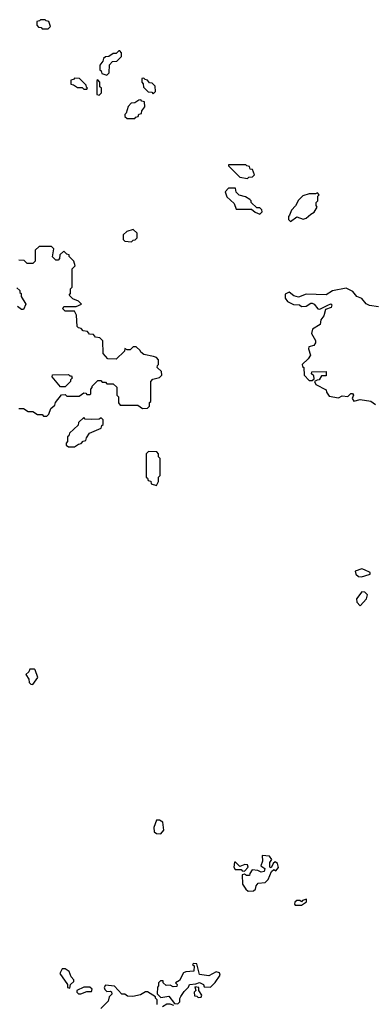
# Model space of a CAD drawing. Extents: x 2889633 to 3052318, y 540750 to 918690.
# Tile 152 of 256: x 2960500 to 2962784, y 690316 to 696700. Entities that reach past the tile are written whole.
import ezdxf

# ---------------------------------------------------------------- set-up
doc = ezdxf.new("R2010")
doc.units = 0

msp = doc.modelspace()

# ---------------------------------------------------------------- linework, layer by layer
at = {"layer": '0CON02XD'}
for points in [[(2960685, 696640), (2960700, 696655), (2960688.3, 696688.3), (2960671.7, 696691.7), (2960665, 696700), (2960635, 696700), (2960628.3, 696691.7), (2960611.7, 696688.3), (2960610, 696665), (2960621.7, 696651.7), (2960638.3, 696648.3), (2960645, 696640), (2960685, 696640)], [(2961065, 696340), (2961080, 696355), (2961081.7, 696408.3), (2961101.7, 696428.3), (2961128.3, 696431.7), (2961158.3, 696461.7), (2961160, 696485), (2961148.3, 696498.3), (2961141.7, 696498.3), (2961125, 696480), (2961105, 696480), (2961078.3, 696461.7), (2961055, 696460), (2961041.7, 696448.3), (2961038.3, 696431.7), (2961020, 696405), (2961020, 696375), (2961028.3, 696368.3), (2961031.7, 696351.7), (2961065, 696340)], [(2960935, 696250), (2960940, 696255), (2960931.7, 696261.7), (2960930, 696275), (2960888.3, 696318.3), (2960855, 696320), (2960848.3, 696311.7), (2960831.7, 696308.3), (2960831.7, 696281.7), (2960848.3, 696278.3), (2960875, 696260), (2960905, 696260), (2960915, 696250), (2960935, 696250)], [(2961015, 696210), (2961030, 696225), (2961030, 696255), (2961020, 696265), (2961020, 696295), (2961005, 696310), (2961000, 696305), (2961000, 696215), (2961015, 696210)], [(2961365, 696220), (2961380, 696235), (2961378.3, 696268.3), (2961358.3, 696288.3), (2961341.7, 696291.7), (2961328.3, 696308.3), (2961311.7, 696311.7), (2961305, 696320), (2961291.7, 696318.3), (2961290, 696295), (2961300, 696285), (2961301.7, 696261.7), (2961331.7, 696231.7), (2961355, 696230), (2961365, 696220)], [(2961245, 696060), (2961251.7, 696068.3), (2961268.3, 696071.7), (2961271.7, 696088.3), (2961288.3, 696091.7), (2961291.7, 696108.3), (2961310, 696135), (2961308.3, 696168.3), (2961291.7, 696171.7), (2961285, 696180), (2961271.7, 696178.3), (2961245, 696160), (2961221.7, 696158.3), (2961203, 696137), (2961190, 696095), (2961180, 696085), (2961181.7, 696071.7), (2961195, 696060), (2961245, 696060)], [(2961975, 695670), (2961985, 695680), (2962008.3, 695681.7), (2962020, 695695), (2962008.3, 695728.3), (2961991.7, 695731.7), (2961988.3, 695748.3), (2961971.7, 695751.7), (2961965, 695760), (2961851.7, 695758.3), (2961851.7, 695751.7), (2961925, 695680), (2961975, 695670)], [(2962055, 695440), (2962070, 695455), (2962068.3, 695468.3), (2962055, 695480), (2962035, 695480), (2962000, 695515), (2962000, 695525), (2961990, 695535), (2961961.7, 695551.7), (2961921.7, 695561.7), (2961901.7, 695581.7), (2961898.3, 695608.3), (2961853, 695607), (2961830, 695585), (2961841.7, 695551.7), (2961888.3, 695508.3), (2961901.7, 695471.7), (2962001.7, 695471.7), (2962025, 695452.5), (2962055, 695440)], [(2962255, 695392.5), (2962295, 695422.5), (2962335, 695407.5), (2962355, 695412.5), (2962385, 695440), (2962408.3, 695451.7), (2962427.5, 695485), (2962420, 695495), (2962420, 695515), (2962430, 695525), (2962430, 695555), (2962440, 695565), (2962428.3, 695578.3), (2962415, 695570), (2962375, 695570), (2962333, 695557), (2962305, 695530), (2962287, 695493), (2962260, 695465), (2962248.3, 695431.7), (2962240, 695425), (2962240, 695405), (2962255, 695392.5)], [(2961225, 695260), (2961235, 695270), (2961248.3, 695271.7), (2961260, 695285), (2961260, 695315), (2961235, 695340), (2961193, 695327), (2961170, 695305), (2961170, 695275), (2961180, 695265), (2961225, 695260)], [(2960675, 694130), (2960688.3, 694141.7), (2960701.7, 694178.3), (2960728.3, 694201.7), (2960731.7, 694218.3), (2960771.7, 694268.3), (2960795, 694270), (2960805, 694260), (2960885, 694260), (2960915, 694280), (2960928.3, 694278.3), (2960935, 694270), (2960955, 694270), (2960960, 694275), (2960960, 694305), (2960970, 694315), (2960970, 694325), (2961005, 694360), (2961025, 694360), (2961035, 694350), (2961055, 694350), (2961065, 694340), (2961105, 694340), (2961128.3, 694318.3), (2961130, 694265), (2961140, 694255), (2961140, 694215), (2961151.7, 694201.7), (2961265, 694200), (2961295, 694180), (2961328.3, 694181.7), (2961340, 694195), (2961341.7, 694218.3), (2961350, 694225), (2961350, 694355), (2961361.7, 694368.3), (2961405, 694380), (2961420, 694395), (2961418.3, 694418.3), (2961390, 694445), (2961391.7, 694458.3), (2961400, 694465), (2961400, 694495), (2961385, 694510), (2961367, 694517), (2961305, 694530), (2961283.6, 694543.6), (2961280, 694555), (2961255, 694580), (2961235, 694580), (2961215, 694560), (2961195, 694560), (2961181.7, 694568.3), (2961178.3, 694551.7), (2961125, 694500), (2961071.7, 694501.7), (2961040, 694535), (2961038.3, 694618.3), (2961018.3, 694638.3), (2960991.7, 694641.7), (2960978.3, 694658.3), (2960951.7, 694661.7), (2960938.3, 694678.3), (2960911.7, 694681.7), (2960898.3, 694698.3), (2960881.7, 694701.7), (2960871.7, 694711.7), (2960867.5, 694785), (2960855, 694810), (2960795, 694810), (2960780, 694825), (2960785, 694840), (2960865, 694840), (2960900, 694855), (2960880, 694875), (2960845, 694890), (2960820, 694915), (2960830, 694925), (2960830, 694955), (2960840, 694965), (2960840, 695085), (2960860, 695105), (2960850, 695135), (2960820, 695165), (2960820, 695175), (2960805, 695180), (2960785, 695200), (2960760, 695175), (2960758.3, 695151.7), (2960748.3, 695141.7), (2960735, 695140), (2960712.5, 695162.5), (2960720, 695215), (2960705, 695230), (2960625, 695230), (2960600, 695205), (2960600, 695135), (2960585, 695120), (2960548.3, 695118.3), (2960528.3, 695138.3), (2960495, 695140)], [(2960481.7, 694961.7), (2960500, 694945), (2960501.7, 694931.7), (2960510, 694925), (2960510, 694905), (2960540, 694855), (2960525, 694820), (2960511.7, 694821.7), (2960485, 694840)], [(2962825, 694838.8), (2962765, 694848), (2962745, 694856.7), (2962715, 694892.5), (2962684.3, 694904.3), (2962657.3, 694937.3), (2962615, 694958.8), (2962525, 694942.5), (2962485, 694916.2), (2962355, 694921.2), (2962305, 694900), (2962275, 694908.8), (2962245, 694932.5), (2962220.5, 694919.6), (2962218.8, 694895), (2962235, 694872.5), (2962273, 694853), (2962311.7, 694851.7), (2962325, 694840), (2962355, 694842.5), (2962385, 694862.5), (2962395, 694862.5), (2962406.4, 694856.4), (2962430, 694825), (2962445, 694822.5), (2962495, 694850), (2962515, 694856.7), (2962521.7, 694851.7), (2962517.5, 694835), (2962480, 694820), (2962469.5, 694780.4), (2962451.2, 694755), (2962445.8, 694724.2), (2962396.4, 694693.6), (2962390, 694665), (2962415, 694620), (2962416.7, 694605), (2962405, 694587.5), (2962371.7, 694578.3), (2962370, 694565), (2962382.5, 694525), (2962369.3, 694500.7), (2962330, 694465), (2962331.7, 694451.7), (2962340, 694445), (2962342.5, 694395), (2962375, 694360), (2962395, 694360), (2962407.5, 694372.5), (2962405, 694390), (2962390, 694405), (2962393, 694417), (2962485, 694420), (2962485, 694390), (2962455, 694390), (2962440, 694365), (2962427, 694363), (2962410, 694355), (2962417.5, 694335), (2962485, 694300), (2962487.5, 694285), (2962505, 694260), (2962565, 694247.5), (2962588.3, 694261.7), (2962625, 694257.5), (2962643.9, 694276.1), (2962655, 694276.7), (2962662.5, 694265), (2962652.5, 694245), (2962665, 694227.5), (2962705, 694237.5), (2962775, 694226.2), (2962804.2, 694204.2)], [(2960795, 694320), (2960765, 694320), (2960710, 694385), (2960711.7, 694398.3), (2960815, 694400), (2960825, 694390), (2960835, 694390), (2960840, 694375), (2960830, 694365), (2960830, 694355), (2960795, 694320)], [(2960495, 694180), (2960525, 694180), (2960555, 694160), (2960585, 694160), (2960615, 694140), (2960645, 694140), (2960655, 694130), (2960675, 694130)], [(2960855, 693930), (2960881.7, 693948.3), (2960898.3, 693951.7), (2960911.7, 693968.3), (2960928.3, 693971.7), (2960931.7, 693988.3), (2960951.7, 694018.3), (2961028.3, 694051.7), (2961031.7, 694068.3), (2961040, 694075), (2961040, 694105), (2961028.3, 694118.3), (2961015, 694110), (2960965, 694107.5), (2960925, 694110), (2960915, 694120), (2960881.7, 694088.3), (2960878.3, 694071.7), (2960821.7, 694018.3), (2960818.3, 694001.7), (2960810, 693995), (2960810, 693965), (2960800, 693955), (2960801.7, 693941.7), (2960815, 693930), (2960855, 693930)], [(2961385, 693680), (2961400, 693705), (2961400, 693735), (2961410, 693745), (2961410, 693855), (2961400, 693865), (2961400, 693885), (2961388.3, 693898.3), (2961335, 693900), (2961320, 693885), (2961320, 693735), (2961328.3, 693728.3), (2961331.7, 693711.7), (2961348.3, 693708.3), (2961351.7, 693691.7), (2961385, 693680)], [(2962713, 693087), (2962735, 693093.3), (2962770, 693105), (2962770, 693115), (2962733.6, 693133.6), (2962715, 693138.8), (2962672.5, 693125), (2962676.7, 693105), (2962695, 693090), (2962713, 693087)], [(2962705, 692900), (2962746.7, 692945), (2962751.7, 692971.7), (2962735, 692987.5), (2962715, 692990), (2962682.5, 692945), (2962683, 692923), (2962705, 692900)], [(2960585, 692390), (2960617.5, 692435), (2960600, 692485), (2960595, 692490), (2960565, 692490), (2960558.3, 692471.7), (2960540, 692455), (2960560, 692425), (2960561.7, 692401.7), (2960571.7, 692391.7), (2960585, 692390)], [(2961415, 691422.5), (2961432.5, 691445), (2961427, 691497), (2961405, 691510), (2961385, 691510), (2961368.3, 691461.7), (2961370, 691435), (2961385, 691423.3), (2961415, 691422.5)], [(2961955, 691180), (2961980, 691205), (2961975, 691220), (2961958.3, 691221.7), (2961925, 691210), (2961898.3, 691238.3), (2961891.7, 691238.3), (2961887.5, 691205), (2961895, 691190), (2961935, 691190), (2961941.7, 691181.7), (2961955, 691180)], [(2961980.7, 691050.7), (2962015, 691052.5), (2962027, 691063), (2962032.5, 691085), (2962045, 691102.5), (2962090, 691105), (2962110, 691125), (2962131.7, 691178.3), (2962145, 691190), (2962158.3, 691181.7), (2962177, 691203), (2962170, 691230), (2962155, 691240), (2962141.7, 691228.3), (2962128.3, 691201.7), (2962120, 691205), (2962120, 691235), (2962132.5, 691255), (2962117, 691277), (2962070, 691280), (2962072.5, 691245), (2962062.5, 691215), (2962087, 691197), (2962083, 691177), (2962065, 691172.5), (2962043, 691183), (2962005, 691187.5), (2961990, 691165), (2961988.3, 691151.7), (2961968.3, 691151.7), (2961955, 691160), (2961940, 691155), (2961943.3, 691095), (2961965, 691062.5), (2961980.7, 691050.7)], [(2962325, 690960), (2962358.3, 690981.7), (2962358.3, 690998.3), (2962331.7, 690988.3), (2962325, 690980), (2962315, 690990), (2962295, 690990), (2962281.7, 690978.3), (2962280, 690965), (2962285, 690960), (2962325, 690960)], [(2960825, 690420), (2960830, 690445), (2960850, 690465), (2960850, 690475), (2960832.5, 690495), (2960819.3, 690529.3), (2960795, 690546.7), (2960775, 690546.7), (2960760, 690515), (2960810, 690445), (2960810, 690425), (2960825, 690420)], [(2961525, 690320), (2961537, 690333), (2961537, 690353), (2961543.9, 690366.1), (2961565, 690400), (2961592.5, 690427.5), (2961600, 690445), (2961641.7, 690448.3), (2961665, 690457.5), (2961690, 690445), (2961695, 690430), (2961735, 690427.5), (2961765, 690457.5), (2961797.5, 690505), (2961795, 690520), (2961773, 690527), (2961725, 690500), (2961665, 690510), (2961648.3, 690578.3), (2961625, 690580), (2961620, 690575), (2961630, 690565), (2961628.3, 690531.7), (2961575, 690527.5), (2961560.7, 690519.3), (2961535, 690470), (2961510, 690455), (2961520, 690445), (2961518.3, 690431.7), (2961495, 690430), (2961475, 690440), (2961448.3, 690438.3), (2961430, 690455), (2961428.3, 690468.3), (2961411.7, 690468.3), (2961400, 690455), (2961400, 690435), (2961392.5, 690427.5), (2961390, 690385), (2961415, 690360), (2961465, 690370), (2961501.7, 690321.7), (2961525, 690320)], [(2960895, 690383.3), (2960935, 690400), (2960965, 690400), (2960970, 690415), (2960955, 690427.5), (2960915, 690427.5), (2960870, 690405), (2960870, 690395), (2960880, 690385), (2960895, 690383.3)], [(2961390, 690315), (2961390, 690345), (2961380, 690355), (2961380, 690365), (2961327, 690397), (2961315, 690397.5), (2961281.7, 690378.3), (2961233, 690367), (2961198.3, 690368.3), (2961181.7, 690381.7), (2961161.7, 690381.7), (2961113.3, 690433.3), (2961055, 690440), (2961047.5, 690425), (2961051.7, 690411.7), (2961065, 690400), (2961085, 690402.5), (2961095, 690397.5), (2961097, 690383), (2961080, 690365), (2961073, 690337), (2961025, 690290)], [(2961655, 690360), (2961675, 690362.5), (2961680, 690375), (2961660, 690405), (2961660, 690425), (2961635, 690430), (2961640, 690405), (2961630, 690395), (2961631.7, 690371.7), (2961648.3, 690368.3), (2961655, 690360)], [(2961497.5, 690307.5), (2961475, 690317.5), (2961452.5, 690317.5), (2961425, 690300)]]:
    msp.add_lwpolyline(points, dxfattribs=at)

doc.saveas('drawing.dxf')
